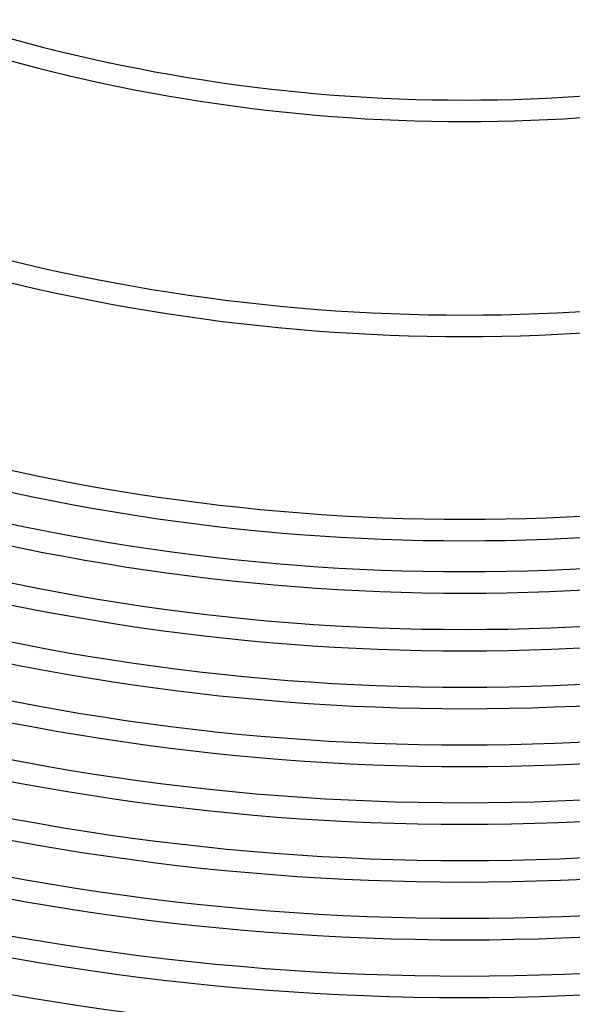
# Model space of a CAD drawing. Header units: millimetres. Extents: x -660 to 660, y -630 to 630.
# Tile 45 of 125: x -83 to 20, y -486 to -303. Entities that reach past the tile are written whole.
import ezdxf

# ---------------------------------------------------------------- set-up
doc = ezdxf.new("R2010")
doc.units = ezdxf.units.MM
doc.layers.add('THICK', color=7, linetype='Continuous')

msp = doc.modelspace()

# ---------------------------------------------------------------- linework, layer by layer
at = {"layer": 'THICK'}
for radius, start, end in [(318, 252.3599, 287.6401), (322, 252.3554, 287.6445), (358, 252.3197, 287.6803), (362, 252.3161, 287.6838), (396, 252.289, 287.711), (400, 252.2865, 287.7135), (405.75, 252.2824, 287.7176), (409.75, 252.2796, 287.7203), (416.5, 252.2741, 287.7259), (420.5, 252.2725, 287.7275), (427.25, 252.2681, 287.732), (431.25, 252.2657, 287.7343), (438, 252.2616, 287.7384), (442, 252.2592, 287.7407), (448.75, 252.2548, 287.7452), (452.75, 252.2531, 287.7469), (459.5, 252.2478, 287.7522), (463.5, 252.2472, 287.7528), (470.25, 252.2404, 287.7595), (474.25, 252.2417, 287.7584), (481, 252.2328, 287.7672), (485, 252.2363, 287.7637), (491.75, 252.2249, 287.7751), (495.75, 252.2312, 287.7689), (502.5, 252.2167, 287.7833), (506.5, 252.2262, 287.7737)]:
    msp.add_arc((0, 0), radius, start, end, dxfattribs=at)

doc.saveas('drawing.dxf')
